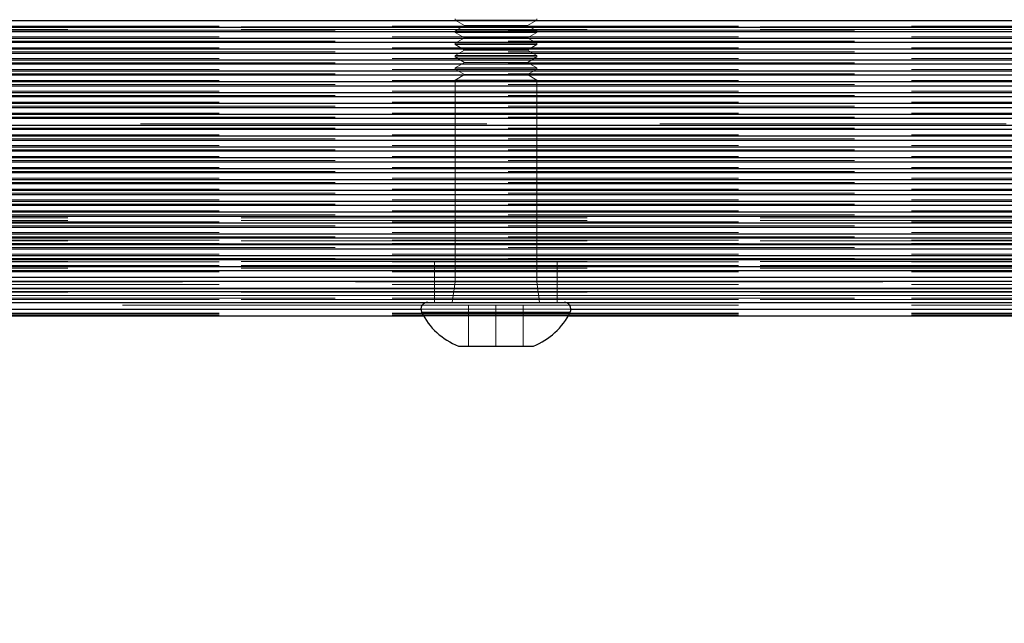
# Model space of a CAD drawing. Header units: millimetres. Extents: x 8 to 290, y 2 to 202.
# Tile 83 of 189: x 94.44 to 98.06, y 172.26 to 174.47. Entities that reach past the tile are written whole.
import ezdxf

# ---------------------------------------------------------------- set-up
doc = ezdxf.new("R2010")
doc.units = ezdxf.units.MM
doc.linetypes.add('HIDDEN', pattern=[1.905, 1.27, -0.635])
doc.styles.add('SLDTEXTSTYLE2', font='TXT', dxfattribs={"width": 0.605})
doc.dimstyles.new('SLDDIMSTYLE2', dxfattribs={"dimtxt": 2.568319, "dimasz": 3, "dimexe": 0, "dimexo": 0.0625, "dimgap": 0.64208, "dimtad": 1, "dimlfac": 20, "dimrnd": 1e-09, "dimzin": 12, "dimdsep": 46, "dimtxsty": 'SLDTEXTSTYLE2', "dimsah": 1, "dimcen": 0.09, "dimadec": 0, "dimazin": 3, "dimtfac": 1, "dimtofl": 0, "dimtmove": 0, "dimatfit": 3, "dimfxl": 1, "dimfrac": 2, "dimtolj": 1, "dimtzin": 12, "dimarcsym": 0})

# ---------------------------------------------------------------- blocks, each defined once
blk = doc.blocks.new('_D_3')
at = {"color": 7, "linetype": 'Continuous', "lineweight": 0}
blk.add_line((33.8917, 159.5789), (139.4917, 159.5789), dxfattribs=at)
at = {"color": 7, "linetype": 'Continuous', "lineweight": 18}
for points in [[(33.8917, 159.5789), (36.8917, 158.8289), (36.8917, 160.3289)], [(139.4917, 159.5789), (136.4917, 160.3289), (136.4917, 158.8289)]]:
    blk.add_solid(points, dxfattribs=at)
at = {"color": 7, "linetype": 'Continuous', "lineweight": 18, "insert": (82.772, 162.9896), "char_height": 2.64583, "attachment_point": 1, "style": 'SLDTEXTSTYLE2'}
blk.add_mtext('2112', dxfattribs=at)

msp = doc.modelspace()

# ---------------------------------------------------------------- linework, layer by layer
at = {"color": 7, "linetype": 'HIDDEN', "lineweight": 18}
for p, q in [((101.81672, 174.46941), (32.39172, 174.46941)), ((96.04172, 174.47584), (96.04172, 174.47084)), ((96.34172, 174.47084), (96.04172, 174.47084)), ((96.04172, 174.47084), (96.07636, 174.45084)), ((96.30708, 174.45084), (96.34172, 174.47084)), ((96.34172, 174.47084), (96.34172, 174.47584)), ((32.39172, 174.44584), (101.81672, 174.44584)), ((32.39172, 174.43584), (101.81672, 174.43584)), ((101.81672, 174.42955), (32.39172, 174.42955)), ((138.99172, 174.44899), (69.56672, 174.44899)), ((69.56672, 174.43378), (138.99172, 174.43378)), ((96.07636, 174.45084), (96.04172, 174.43084)), ((96.34172, 174.43084), (96.04172, 174.43084)), ((96.04172, 174.43084), (96.04172, 174.42584)), ((96.34172, 174.42584), (96.04172, 174.42584)), ((96.04172, 174.42584), (96.07636, 174.40584)), ((96.30708, 174.45084), (96.07636, 174.45084)), ((96.34172, 174.43084), (96.30708, 174.45084)), ((96.30708, 174.40584), (96.34172, 174.42584)), ((96.34172, 174.42584), (96.34172, 174.43084)), ((101.81672, 174.38969), (32.39172, 174.38969)), ((138.99172, 174.40914), (69.56672, 174.40914)), ((69.56672, 174.39391), (138.99172, 174.39391)), ((96.07636, 174.40584), (96.04172, 174.38584)), ((96.34172, 174.38584), (96.04172, 174.38584)), ((96.04172, 174.38584), (96.04172, 174.38084)), ((96.30708, 174.40584), (96.07636, 174.40584)), ((96.34172, 174.38584), (96.30708, 174.40584)), ((96.34172, 174.38084), (96.34172, 174.38584)), ((101.81672, 174.34984), (32.39172, 174.34984)), ((138.99172, 174.36927), (69.56672, 174.36927)), ((69.56672, 174.35406), (138.99172, 174.35406)), ((96.34172, 174.38084), (96.04172, 174.38084)), ((96.04172, 174.38084), (96.07636, 174.36084)), ((96.07636, 174.36084), (96.04172, 174.34084)), ((96.30708, 174.36084), (96.07636, 174.36084)), ((96.30708, 174.36084), (96.34172, 174.38084)), ((96.34172, 174.34084), (96.30708, 174.36084)), ((138.99172, 174.32942), (69.56672, 174.32942)), ((69.56672, 174.3142), (138.99172, 174.3142)), ((96.34172, 174.34084), (96.04172, 174.34084)), ((96.04172, 174.34084), (96.04172, 174.33584)), ((96.34172, 174.33584), (96.04172, 174.33584)), ((96.04172, 174.33584), (96.07636, 174.31584)), ((96.07636, 174.31584), (96.04172, 174.29584)), ((96.30708, 174.31584), (96.07636, 174.31584)), ((96.30708, 174.31584), (96.34172, 174.33584)), ((96.34172, 174.29584), (96.30708, 174.31584)), ((96.34172, 174.33584), (96.34172, 174.34084)), ((101.81672, 174.30998), (32.39172, 174.30998)), ((138.99172, 174.28956), (69.56672, 174.28956)), ((96.34172, 174.29584), (96.04172, 174.29584)), ((96.04172, 174.29584), (96.04172, 174.29084)), ((96.34172, 174.29084), (96.04172, 174.29084)), ((96.04172, 174.29084), (96.07636, 174.27084)), ((96.30708, 174.27084), (96.34172, 174.29084)), ((96.34172, 174.29084), (96.34172, 174.29584)), ((101.81672, 174.27012), (32.39172, 174.27012)), ((69.56672, 174.27435), (138.99172, 174.27435)), ((138.99172, 174.24971), (69.56672, 174.24971)), ((96.07636, 174.27084), (96.04172, 174.25084)), ((96.34172, 174.25084), (96.04172, 174.25084)), ((96.04172, 174.25084), (96.04172, 173.51084)), ((96.30708, 174.27084), (96.07636, 174.27084)), ((96.34172, 174.25084), (96.30708, 174.27084)), ((96.34172, 173.51084), (96.34172, 174.25084)), ((101.81672, 174.23027), (32.39172, 174.23027)), ((69.56672, 174.23449), (138.99172, 174.23449)), ((138.99172, 174.20985), (69.56672, 174.20985)), ((101.81672, 174.19041), (32.39172, 174.19041)), ((69.56672, 174.19464), (138.99172, 174.19464)), ((138.99172, 174.17), (69.56672, 174.17)), ((101.81672, 174.15055), (32.39172, 174.15055)), ((69.56672, 174.15477), (138.99172, 174.15477)), ((138.99172, 174.13013), (69.56672, 174.13013)), ((101.81672, 174.1107), (32.39172, 174.1107)), ((69.56672, 174.11493), (138.99172, 174.11493)), ((101.81672, 174.07084), (32.39172, 174.07084)), ((136.16344, 174.09029), (69.56672, 174.09029)), ((69.56672, 174.07506), (138.99172, 174.07506)), ((101.81672, 174.03099), (32.39172, 174.03099)), ((138.99172, 174.05042), (69.56672, 174.05042)), ((69.56672, 174.03522), (138.99172, 174.03522)), ((101.81672, 173.99113), (32.39172, 173.99113)), ((138.99172, 174.01058), (69.56672, 174.01058)), ((69.56672, 173.99534), (138.99172, 173.99534)), ((101.81672, 173.95127), (32.39172, 173.95127)), ((138.99172, 173.97071), (69.56672, 173.97071)), ((69.56672, 173.9555), (138.99172, 173.9555)), ((138.99172, 173.93086), (69.56672, 173.93086)), ((69.56672, 173.91563), (138.99172, 173.91563)), ((101.81672, 173.91142), (32.39172, 173.91142)), ((138.99172, 173.89099), (69.56672, 173.89099)), ((101.81672, 173.87156), (32.39172, 173.87156)), ((69.56672, 173.87579), (138.99172, 173.87579)), ((138.99172, 173.85115), (69.56672, 173.85115)), ((101.81672, 173.8317), (32.39172, 173.8317)), ((69.56672, 173.83591), (138.99172, 173.83591)), ((138.99172, 173.81128), (69.56672, 173.81128)), ((101.81672, 173.79185), (32.39172, 173.79185)), ((69.56672, 173.79608), (138.99172, 173.79608)), ((138.99172, 173.77144), (69.56672, 173.77144)), ((101.81672, 173.75199), (32.39172, 173.75199)), ((32.39172, 173.74584), (101.81672, 173.74584)), ((32.39172, 173.73584), (101.81672, 173.73584)), ((69.56672, 173.7562), (138.99172, 173.7562)), ((32.39172, 173.72584), (101.81672, 173.72584)), ((101.81672, 173.71213), (32.39172, 173.71213)), ((138.99172, 173.73156), (69.56672, 173.73156)), ((69.56672, 173.71637), (138.99172, 173.71637)), ((101.81672, 173.67228), (32.39172, 173.67228)), ((32.39172, 173.66084), (101.39172, 173.66084)), ((138.99172, 173.69173), (69.56672, 173.69173)), ((69.56672, 173.67648), (138.99172, 173.67648)), ((138.99172, 173.66383), (69.56672, 173.66383)), ((32.39172, 173.65084), (101.81672, 173.65084)), ((101.81672, 173.63242), (32.39172, 173.63242)), ((138.99172, 173.65182), (69.56672, 173.65182)), ((69.56672, 173.63664), (138.99172, 173.63664)), ((101.81672, 173.65084), (69.99172, 173.65084)), ((32.39172, 173.59584), (101.81672, 173.59584)), ((101.81672, 173.59256), (32.39172, 173.59256)), ((138.99172, 173.61199), (69.56672, 173.61199)), ((69.56672, 173.59676), (138.99172, 173.59676)), ((138.99172, 173.59584), (69.56672, 173.59584)), ((101.81672, 173.59584), (69.56672, 173.59584)), ((101.39172, 173.59584), (69.56672, 173.59584)), ((32.39172, 173.58584), (101.81672, 173.58584)), ((32.39172, 173.57084), (101.81672, 173.57084)), ((32.39172, 173.56084), (101.81672, 173.56084)), ((101.81672, 173.55271), (32.39172, 173.55271)), ((138.99172, 173.58412), (69.56672, 173.58412)), ((138.99172, 173.57084), (69.56672, 173.57084)), ((138.99172, 173.56785), (69.56672, 173.56785)), ((69.56672, 173.56785), (101.99172, 173.56785)), ((95.96672, 173.58584), (95.96672, 173.43584)), ((96.41672, 173.43584), (96.41672, 173.58584)), ((32.39172, 173.55084), (101.81672, 173.55084)), ((101.81672, 173.52807), (32.39172, 173.52807)), ((138.99172, 173.55084), (69.56672, 173.55084)), ((69.56672, 173.55084), (101.99172, 173.55084)), ((138.99172, 173.54834), (69.56672, 173.54834)), ((101.81672, 173.51349), (32.39172, 173.51349)), ((101.81672, 173.48821), (32.39172, 173.48821)), ((138.99172, 173.50084), (69.56672, 173.50084)), ((106.39547, 173.48584), (69.56672, 173.48584)), ((69.56672, 173.48584), (101.98237, 173.48584)), ((82.34172, 173.51084), (96.04172, 173.51084)), ((96.04172, 173.51084), (96.03172, 173.43584)), ((96.04172, 173.51084), (96.34172, 173.51084)), ((96.34172, 173.51084), (138.99172, 173.51084)), ((96.35172, 173.43584), (96.34172, 173.51084)), ((101.81672, 173.47547), (32.39172, 173.47547)), ((32.39172, 173.47334), (101.81672, 173.47334)), ((32.39172, 173.46084), (101.81672, 173.46084)), ((32.39172, 173.44584), (101.81672, 173.44584)), ((69.56672, 173.46084), (101.96693, 173.46084)), ((138.99172, 173.45084), (69.56672, 173.45084)), ((69.56672, 173.45084), (101.95179, 173.45084)), ((138.99172, 173.44584), (69.56672, 173.44584)), ((135.59547, 173.41084), (69.56672, 173.41084)), ((96.09172, 173.42584), (82.29961, 173.42584)), ((95.91672, 173.41084), (96.46672, 173.41084)), ((96.19172, 173.42584), (96.09172, 173.42584)), ((96.09172, 173.42584), (96.09172, 173.27584)), ((96.19172, 173.42584), (96.19172, 173.27584)), ((96.29172, 173.42584), (96.19172, 173.42584)), ((96.29172, 173.42584), (96.29172, 173.27584)), ((138.99172, 173.42584), (96.29172, 173.42584)), ((138.99172, 173.39669), (69.56672, 173.39669)), ((138.99172, 173.39376), (69.56672, 173.39376)), ((138.99172, 173.38877), (69.56672, 173.38877)), ((96.46421, 173.39992), (95.91923, 173.39992)), ((95.92663, 173.38584), (96.45681, 173.38584))]:
    msp.add_line(p, q, dxfattribs=at)
at = {"color": 7, "linetype": 'Continuous', "lineweight": 25}
for p, q in [((33.89172, 174.46941), (98.14172, 174.46941)), ((33.89172, 174.44477), (98.14172, 174.44477)), ((33.89172, 174.42955), (98.14172, 174.42955)), ((33.89172, 174.40491), (98.14172, 174.40491)), ((33.89172, 174.38969), (98.14172, 174.38969)), ((33.89172, 174.36506), (98.14172, 174.36506)), ((33.89172, 174.34984), (98.14172, 174.34984)), ((33.89172, 174.3252), (98.14172, 174.3252)), ((33.89172, 174.30998), (98.14172, 174.30998)), ((33.89172, 174.28534), (98.14172, 174.28534)), ((33.89172, 174.27012), (98.14727, 174.27012)), ((33.89172, 174.24548), (101.81672, 174.24548)), ((33.89172, 174.23027), (101.81672, 174.23027)), ((33.89172, 174.20563), (101.81672, 174.20563)), ((33.89172, 174.19041), (101.81672, 174.19041)), ((33.89172, 174.16577), (101.81672, 174.16577)), ((33.89172, 174.15055), (101.81672, 174.15055)), ((33.89172, 174.12592), (101.81672, 174.12592)), ((33.89172, 174.1107), (101.81672, 174.1107)), ((33.89172, 174.08606), (101.81672, 174.08606)), ((33.89172, 174.07084), (101.81672, 174.07084)), ((33.89172, 174.0462), (101.81672, 174.0462)), ((33.89172, 174.03099), (101.81672, 174.03099)), ((33.89172, 174.00635), (101.81672, 174.00635)), ((33.89172, 173.99113), (101.81672, 173.99113)), ((33.89172, 173.96649), (101.81672, 173.96649)), ((33.89172, 173.95127), (101.81672, 173.95127)), ((33.89172, 173.92663), (101.81672, 173.92663)), ((33.89172, 173.91142), (101.81672, 173.91142)), ((33.89172, 173.88678), (101.81672, 173.88678)), ((33.89172, 173.87156), (101.81672, 173.87156)), ((33.89172, 173.84692), (101.81672, 173.84692)), ((33.89172, 173.8317), (101.81672, 173.8317)), ((33.89172, 173.80706), (101.81672, 173.80706)), ((33.89172, 173.79185), (101.81672, 173.79185)), ((33.89172, 173.76721), (101.81672, 173.76721)), ((33.89172, 173.75199), (101.81672, 173.75199)), ((33.89172, 173.72735), (101.81672, 173.72735)), ((33.89172, 173.71213), (101.81672, 173.71213)), ((33.89172, 173.6875), (101.81672, 173.6875)), ((33.89172, 173.67228), (101.81672, 173.67228)), ((33.89172, 173.64764), (101.81672, 173.64764)), ((33.89172, 173.63242), (101.81672, 173.63242)), ((33.89172, 173.60778), (101.81672, 173.60778)), ((33.89172, 173.59256), (101.81672, 173.59256)), ((33.89172, 173.56793), (101.81672, 173.56793)), ((33.89172, 173.55271), (101.81672, 173.55271)), ((33.89172, 173.52807), (101.81672, 173.52807)), ((33.89172, 173.51349), (101.81672, 173.51349)), ((33.89172, 173.48821), (101.81672, 173.48821)), ((33.89172, 173.47547), (101.81672, 173.47547)), ((33.89172, 173.43584), (101.81672, 173.43584)), ((82.46672, 173.41084), (95.91672, 173.41084)), ((96.46672, 173.41084), (136.06304, 173.41084)), ((82.45681, 173.38584), (95.92663, 173.38584)), ((95.91923, 173.39992), (96.46421, 173.39992)), ((96.45681, 173.38584), (136.02018, 173.38584)), ((96.05422, 173.27584), (96.32922, 173.27584))]:
    msp.add_line(p, q, dxfattribs=at)
for centre, radius, start, end in [((95.94172, 173.41084), 0.025, 90, 205.89862), ((96.44172, 173.41084), 0.025, 334.10138, 90), ((96.14412, 173.50911), 0.25, 205.89862, 248.92366), ((96.23931, 173.50911), 0.25, 291.07634, 334.10138)]:
    msp.add_arc(centre, radius, start, end, dxfattribs=at)

# ---------------------------------------------------------------- dimensions: what is measured, and where the dimension line sits
at = {"color": 7, "linetype": 'Continuous', "lineweight": 18}
dim = msp.add_linear_dim(base=(139.49172, 159.57894), p1=(33.89172, 175.63584), p2=(139.49172, 175.63584), dimstyle='SLDDIMSTYLE2', dxfattribs=at)
dim.commit()
dim.dimension.update_dxf_attribs({"geometry": '_D_3', "text_midpoint": (86.69172, 159.57894), "dimtype": 160})

doc.saveas('drawing.dxf')
